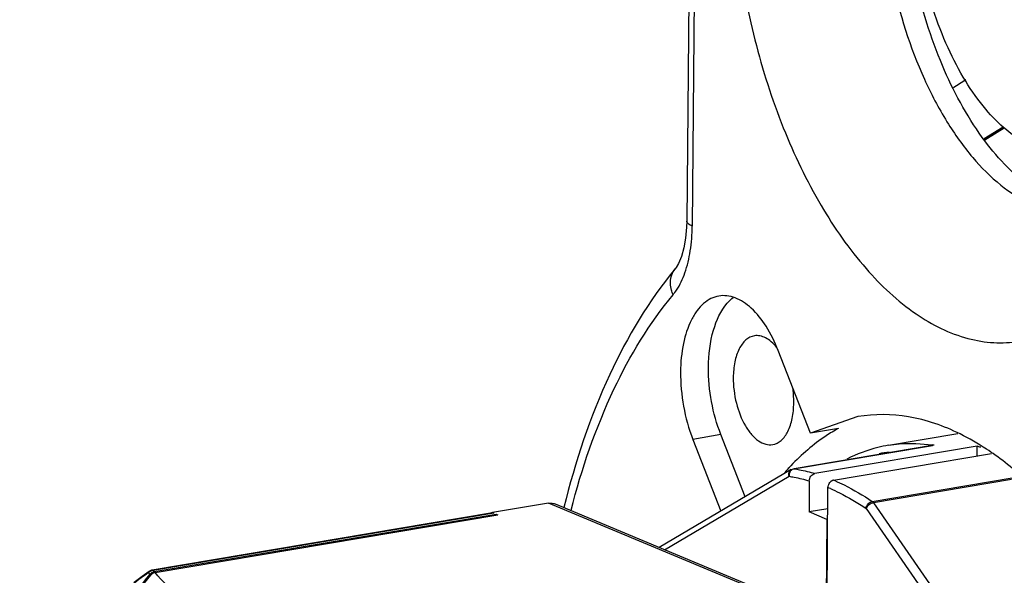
# Model space of a CAD drawing. Header units: millimetres. Extents: x 12 to 2508, y 25 to 1770.
# Tile 34 of 53: x 2162 to 2191, y 760 to 777. Entities that reach past the tile are written whole.
import ezdxf

# ---------------------------------------------------------------- set-up
doc = ezdxf.new("R2010")
doc.units = ezdxf.units.MM
for name, color, linetype in [('CABLE_PBL76', 7, 'Continuous'), ('COVER_J_ABL73', 7, 'Continuous'), ('COVER_J_PBL75', 7, 'Continuous'), ('new_view_8_VBL72', 7, 'Continuous'), ('PLATE_J_PBL74', 7, 'Continuous')]:
    doc.layers.add(name, color=color, linetype=linetype)

# ---------------------------------------------------------------- blocks, each defined once
blk = doc.blocks.new('PLATE_J_PBL74', base_point=(1119.251, 1222.792))
at = {"layer": 'PLATE_J_PBL74', "color": 7}
for points, knots in [([(1079.941, 1236.634), (1079.946, 1235.566), (1080.184, 1233.45), (1080.971, 1230.957), (1081.883, 1229.21), (1082.646, 1228.133), (1083.48, 1227.292), (1084.107, 1226.884), (1084.422, 1226.739)], [0, 0, 0, 0, 0.283097, 0.559922, 0.68753, 0.804167, 0.908314, 1, 1, 1, 1]), ([(1084.423, 1227.244), (1083.866, 1227.644), (1082.831, 1228.778), (1081.69, 1230.916), (1080.9, 1233.459), (1080.66, 1235.285), (1080.622, 1236.209)], [0, 0, 0, 0, 0.205725, 0.451109, 0.722474, 1, 1, 1, 1]), ([(1084.436, 1228.473), (1083.915, 1228.719), (1083.202, 1229.358), (1082.455, 1230.416), (1081.741, 1231.784), (1081.125, 1233.732), (1080.935, 1235.385), (1080.928, 1236.221)], [0, 0, 0, 0, 0.195391, 0.312201, 0.43988, 0.716699, 1, 1, 1, 1])]:
    blk.add_open_spline(points, degree=3, knots=knots, dxfattribs=at)
blk = doc.blocks.new('COVER_J_PBL75', base_point=(1111.341, 1222.486))
at = {"layer": 'COVER_J_PBL75', "color": 7}
for p, q in [((1074.368, 1251.299), (1074.153, 1226.216)), ((1073.839, 1224.831), (1073.803, 1224.784)), ((1073.809, 1224.792), (1073.803, 1224.783)), ((1073.809, 1224.792), (1073.803, 1224.784)), ((1077.854, 1219.872), (1076.887, 1222.344)), ((1079.266, 1220.365), (1077.854, 1219.872)), ((1075.898, 1217.966), (1075.171, 1219.825)), ((1078.69, 1220.013), (1077.854, 1219.872)), ((1074.335, 1219.684), (1075.174, 1217.538))]:
    blk.add_line(p, q, dxfattribs=at)
at = {"layer": 'COVER_J_PBL75', "color": 2}
for p, q in [((1074.532, 1251.149), (1074.317, 1226.067)), ((1083.046, 1228.684), (1083.612, 1229.037)), ((1083.056, 1228.662), (1083.629, 1229.014)), ((1083.069, 1228.652), (1083.643, 1229.003)), ((1073.802, 1224.784), (1073.809, 1224.792)), ((1075.171, 1219.825), (1074.335, 1219.684))]:
    blk.add_line(p, q, dxfattribs=at)
at = {"layer": 'COVER_J_PBL75', "color": 7}
blk.add_lwpolyline([(1074.153, 1226.216), (1074.148, 1226.031), (1074.118, 1225.7), (1074.067, 1225.411), (1073.996, 1225.159), (1073.909, 1224.951), (1073.839, 1224.831)], dxfattribs=at)
at = {"layer": 'COVER_J_PBL75', "color": 2}
blk.add_arc((1131.682, 1154.652), 90.354, 122.98303, 123.2623, dxfattribs=at)
at = {"layer": 'COVER_J_PBL75', "color": 7}
for centre, radius, start, end in [((1082.305, 1214.154), 6.918, 136.7298, 137.2767), ((1082.451, 1214.019), 7.117, 137.2822, 138.9843)]:
    blk.add_arc(centre, radius, start, end, dxfattribs=at)
for points, knots in [([(1075.513, 1237.207), (1075.505, 1236.277), (1075.617, 1234.399), (1076.129, 1231.644), (1076.96, 1229.04), (1078.066, 1226.726), (1079.392, 1224.822), (1080.872, 1223.425), (1082.244, 1222.731), (1083.322, 1222.552), (1083.839, 1222.58), (1084.087, 1222.621)], [0, 0, 0, 0, 0.150414, 0.303038, 0.451801, 0.591016, 0.716122, 0.824584, 0.917176, 0.95929, 1, 1, 1, 1]), ([(1073.803, 1224.784), (1073.013, 1223.831), (1071.646, 1221.531), (1070.814, 1219.008), (1070.48, 1217.646)], [0, 0, 0, 0, 0.468872, 1, 1, 1, 1]), ([(1075.113, 1223.973), (1075.031, 1223.959), (1074.865, 1223.905), (1074.642, 1223.752), (1074.445, 1223.533), (1074.211, 1223.143), (1074.017, 1222.523), (1073.968, 1221.989), (1073.966, 1221.703)], [0, 0, 0, 0, 0.091529, 0.188395, 0.294701, 0.412792, 0.685393, 1, 1, 1, 1]), ([(1076.887, 1222.344), (1076.789, 1222.595), (1076.566, 1223.05), (1076.135, 1223.602), (1075.706, 1223.901), (1075.357, 1223.99), (1075.191, 1223.986), (1075.113, 1223.973)], [0, 0, 0, 0, 0.314052, 0.585607, 0.809344, 0.907174, 1, 1, 1, 1]), ([(1075.36, 1223.757), (1075.374, 1223.773), (1075.429, 1223.835), (1075.49, 1223.891), (1075.538, 1223.928)], [0, 0, 0, 0, 0.258378, 1, 1, 1, 1]), ([(1074.802, 1221.843), (1074.805, 1222.217), (1074.881, 1222.892), (1075.164, 1223.53), (1075.36, 1223.757)], [0, 0, 0, 0, 0.554751, 1, 1, 1, 1]), ([(1076.173, 1222.782), (1076.081, 1222.767), (1075.889, 1222.665), (1075.693, 1222.376), (1075.571, 1221.986), (1075.544, 1221.691), (1075.542, 1221.534)], [0, 0, 0, 0, 0.187128, 0.411103, 0.684496, 1, 1, 1, 1]), ([(1076.838, 1222.44), (1076.79, 1222.5), (1076.69, 1222.606), (1076.521, 1222.725), (1076.346, 1222.789), (1076.228, 1222.792), (1076.173, 1222.782)], [0, 0, 0, 0, 0.295336, 0.555951, 0.786839, 1, 1, 1, 1]), ([(1075.171, 1219.825), (1075.047, 1220.144), (1074.862, 1220.811), (1074.799, 1221.499), (1074.802, 1221.843)], [0, 0, 0, 0, 0.498354, 1, 1, 1, 1]), ([(1073.966, 1221.703), (1073.963, 1221.358), (1074.026, 1220.67), (1074.21, 1220.003), (1074.335, 1219.684)], [0, 0, 0, 0, 0.501646, 1, 1, 1, 1]), ([(1075.542, 1221.534), (1075.54, 1221.277), (1075.603, 1220.773), (1075.821, 1220.197), (1076.075, 1219.831), (1076.279, 1219.639), (1076.498, 1219.527), (1076.652, 1219.517), (1076.721, 1219.528)], [0, 0, 0, 0, 0.302985, 0.590733, 0.716065, 0.824736, 0.917504, 1, 1, 1, 1]), ([(1077.352, 1220.777), (1077.352, 1220.815), (1077.35, 1220.969), (1077.336, 1221.124), (1077.319, 1221.239)], [0, 0, 0, 0, 0.24567, 1, 1, 1, 1]), ([(1076.721, 1219.528), (1076.813, 1219.544), (1077.005, 1219.646), (1077.201, 1219.935), (1077.324, 1220.325), (1077.35, 1220.619), (1077.352, 1220.777)], [0, 0, 0, 0, 0.187128, 0.411103, 0.684496, 1, 1, 1, 1]), ([(1082.326, 1219.846), (1081.839, 1220.086), (1080.834, 1220.437), (1079.763, 1220.449), (1079.266, 1220.365)], [0, 0, 0, 0, 0.518807, 1, 1, 1, 1]), ([(1078.69, 1220.013), (1078.562, 1219.943), (1078.045, 1219.631), (1077.583, 1219.23), (1077.268, 1218.895)], [0, 0, 0, 0, 0.2401, 1, 1, 1, 1]), ([(1083.375, 1219.213), (1083.29, 1219.274), (1082.953, 1219.506), (1082.598, 1219.712), (1082.326, 1219.846)], [0, 0, 0, 0, 0.257991, 1, 1, 1, 1]), ([(1084.877, 1217.882), (1084.757, 1218.01), (1084.289, 1218.488), (1083.777, 1218.925), (1083.375, 1219.213)], [0, 0, 0, 0, 0.261577, 1, 1, 1, 1])]:
    blk.add_open_spline(points, degree=3, knots=knots, dxfattribs=at)
at = {"layer": 'COVER_J_PBL75', "color": 2}
for points, knots in [([(1074.096, 1224.666), (1074.171, 1224.878), (1074.28, 1225.343), (1074.315, 1225.817), (1074.317, 1226.067)], [0, 0, 0, 0, 0.474158, 1, 1, 1, 1]), ([(1074.317, 1226.067), (1074.275, 1226.085), (1074.206, 1226.116), (1074.153, 1226.186), (1074.153, 1226.216)], [0, 0, 0, 0, 0.599307, 1, 1, 1, 1]), ([(1073.686, 1224.545), (1073.691, 1224.567), (1073.717, 1224.652), (1073.761, 1224.732), (1073.802, 1224.784)], [0, 0, 0, 0, 0.255053, 1, 1, 1, 1]), ([(1073.743, 1224.013), (1073.724, 1224.057), (1073.664, 1224.227), (1073.654, 1224.417), (1073.686, 1224.545)], [0, 0, 0, 0, 0.266511, 1, 1, 1, 1]), ([(1073.743, 1224.013), (1073.779, 1224.057), (1073.927, 1224.257), (1074.032, 1224.486), (1074.096, 1224.666)], [0, 0, 0, 0, 0.230518, 1, 1, 1, 1]), ([(1070.691, 1217.566), (1071.01, 1218.805), (1071.787, 1221.081), (1073.032, 1223.157), (1073.743, 1224.013)], [0, 0, 0, 0, 0.535, 1, 1, 1, 1])]:
    blk.add_open_spline(points, degree=3, knots=knots, dxfattribs=at)
blk = doc.blocks.new('CABLE_PBL76', base_point=(1070.769, 1203.604))
at = {"layer": 'CABLE_PBL76', "color": 7}
for p, q in [((1080.184, 1219.506), (1082.261, 1219.856)), ((1077.344, 1218.805), (1081.497, 1219.504)), ((1082.834, 1219.481), (1077.983, 1218.664)), ((1082.831, 1219.185), (1082.834, 1219.481)), ((1078.543, 1218.463), (1083.259, 1219.258)), ((1077.276, 1218.78), (1073.329, 1216.448)), ((1077.815, 1218.442), (1077.807, 1217.513)), ((1078.471, 1218.431), (1078.448, 1218.428)), ((1078.459, 1218.423), (1078.448, 1218.428)), ((1078.448, 1218.428), (1078.448, 1218.411)), ((1078.339, 1214.197), (1078.374, 1218.242)), ((1070.02, 1217.774), (1068.347, 1217.492)), ((1070.214, 1217.752), (1076.006, 1215.329)), ((1068.343, 1217.484), (1058.165, 1215.769)), ((1058.23, 1215.726), (1068.452, 1217.448)), ((1058.252, 1215.698), (1068.507, 1217.426)), ((1068.341, 1217.491), (1068.347, 1217.492)), ((1068.341, 1217.49), (1068.347, 1217.492)), ((1068.347, 1217.492), (1068.378, 1217.479)), ((1068.452, 1217.448), (1068.507, 1217.426)), ((1068.452, 1217.448), (1068.452, 1217.416)), ((1078.369, 1217.608), (1077.807, 1217.513)), ((1078.344, 1217.288), (1077.807, 1217.513)), ((1078.344, 1217.288), (1078.318, 1214.206)), ((1078.344, 1217.288), (1078.366, 1217.292)), ((1058.103, 1215.748), (1058.085, 1215.736)), ((1058.095, 1215.743), (1058.085, 1215.736)), ((1058.085, 1215.736), (1058.085, 1215.736)), ((1058.094, 1215.638), (1058.099, 1215.644)), ((1058.128, 1215.759), (1058.103, 1215.748)), ((1058.151, 1215.766), (1058.128, 1215.759)), ((1058.165, 1215.769), (1058.15, 1215.766)), ((1058.151, 1215.766), (1058.15, 1215.766))]:
    blk.add_line(p, q, dxfattribs=at)
at = {"layer": 'CABLE_PBL76', "color": 2}
for p, q in [((1081.544, 1219.509), (1077.363, 1218.805)), ((1073.489, 1216.381), (1077.21, 1218.579)), ((1079.698, 1217.828), (1083.88, 1218.532)), ((1083.857, 1218.482), (1079.737, 1217.788)), ((1075.822, 1215.347), (1070.02, 1217.774)), ((1079.737, 1217.788), (1084.683, 1210.641)), ((1068.378, 1217.479), (1058.2, 1215.765)), ((1079.513, 1217.616), (1084.459, 1210.469)), ((1058.12, 1215.752), (1058.119, 1215.754))]:
    blk.add_line(p, q, dxfattribs=at)
at = {"layer": 'CABLE_PBL76', "color": 7}
blk.add_lwpolyline([(1058.081, 1215.734), (1057.871, 1215.582), (1057.626, 1215.401)], dxfattribs=at)
at = {"layer": 'CABLE_PBL76', "color": 2}
for centre, radius, start, end in [((1080.841, 1215.038), 4.526, 81.065, 81.6812), ((1080.717, 1215.321), 4.016, 97.2849, 101.6965), ((1076.301, 1213.136), 5.779, 66.8247, 67.1781), ((1076.152, 1212.963), 5.727, 66.389, 67.1755), ((1074.665, 1192.423), 28.592, 125.512, 126.9409), ((1058.214, 1215.55), 0.215, 115.2077, 136.8492), ((1060.146, 1217.317), 2.643, 217.7933, 218.2807), ((1060.166, 1217.333), 2.669, 218.2808, 218.7661), ((1060.186, 1217.349), 2.695, 218.7661, 219.2496), ((1058.188, 1215.573), 0.193, 110.6576, 114.975), ((1058.197, 1215.6), 0.172, 110.4542, 116.8075), ((1058.213, 1215.552), 0.213, 107.9373, 115.2059), ((1060.269, 1217.325), 2.591, 217.0396, 217.3959), ((1060.289, 1217.341), 2.617, 217.3967, 218.107)]:
    blk.add_arc(centre, radius, start, end, dxfattribs=at)
at = {"layer": 'CABLE_PBL76', "color": 7}
for centre, radius, start, end in [((1081.559, 1219.136), 0.374, 92.212, 99.5657), ((1081.367, 1214.538), 5.156, 72.1798, 73.475), ((1078.595, 1218.259), 0.213, 129.6718, 134.0684), ((1078.591, 1218.264), 0.206, 125.6841, 129.6579), ((1069.413, 1213.523), 4.11, 105.1224, 105.5689), ((1068.353, 1217.429), 0.0562, 94.7772, 99.5801), ((1058.287, 1215.499), 0.237, 129.2369, 142.2442)]:
    blk.add_arc(centre, radius, start, end, dxfattribs=at)
for points, knots in [([(1080.184, 1219.506), (1080.077, 1219.488), (1079.649, 1219.398), (1079.234, 1219.242), (1078.941, 1219.093)], [0, 0, 0, 0, 0.248095, 1, 1, 1, 1]), ([(1077.815, 1218.442), (1077.815, 1218.493), (1077.848, 1218.593), (1077.937, 1218.656), (1077.983, 1218.664)], [0, 0, 0, 0, 0.519894, 1, 1, 1, 1]), ([(1078.543, 1218.463), (1078.537, 1218.462), (1078.511, 1218.456), (1078.487, 1218.443), (1078.471, 1218.432)], [0, 0, 0, 0, 0.241706, 1, 1, 1, 1]), ([(1070.02, 1217.774), (1070.068, 1217.782), (1070.136, 1217.779), (1070.199, 1217.758), (1070.214, 1217.752)], [0, 0, 0, 0, 0.747319, 1, 1, 1, 1]), ([(1054.205, 1210.483), (1054.837, 1211.355), (1056.124, 1213.081), (1057.435, 1214.788), (1058.094, 1215.638)], [0, 0, 0, 0, 0.500499, 1, 1, 1, 1]), ([(1058.252, 1215.698), (1058.24, 1215.696), (1058.19, 1215.682), (1058.146, 1215.647), (1058.122, 1215.616)], [0, 0, 0, 0, 0.237358, 1, 1, 1, 1]), ([(1054.226, 1210.468), (1054.859, 1211.339), (1056.149, 1213.062), (1057.462, 1214.767), (1058.122, 1215.616)], [0, 0, 0, 0, 0.500482, 1, 1, 1, 1])]:
    blk.add_open_spline(points, degree=3, knots=knots, dxfattribs=at)
at = {"layer": 'CABLE_PBL76', "color": 2}
for points, knots in [([(1080.184, 1219.506), (1080.291, 1219.524), (1080.726, 1219.579), (1081.17, 1219.564), (1081.496, 1219.516)], [0, 0, 0, 0, 0.247626, 1, 1, 1, 1]), ([(1077.21, 1218.579), (1077.2, 1218.617), (1077.197, 1218.696), (1077.246, 1218.762), (1077.276, 1218.78)], [0, 0, 0, 0, 0.527025, 1, 1, 1, 1]), ([(1077.21, 1218.579), (1077.261, 1218.571), (1077.464, 1218.536), (1077.665, 1218.486), (1077.815, 1218.442)], [0, 0, 0, 0, 0.246698, 1, 1, 1, 1]), ([(1077.258, 1218.739), (1077.242, 1218.719), (1077.225, 1218.686), (1077.216, 1218.652), (1077.214, 1218.643)], [0, 0, 0, 0, 0.744813, 1, 1, 1, 1]), ([(1077.363, 1218.805), (1077.343, 1218.801), (1077.317, 1218.791), (1077.295, 1218.775), (1077.289, 1218.771)], [0, 0, 0, 0, 0.741531, 1, 1, 1, 1]), ([(1077.363, 1218.805), (1077.415, 1218.796), (1077.624, 1218.76), (1077.83, 1218.709), (1077.983, 1218.664)], [0, 0, 0, 0, 0.246653, 1, 1, 1, 1]), ([(1078.576, 1218.449), (1078.671, 1218.408), (1079.06, 1218.229), (1079.43, 1218.01), (1079.698, 1217.828)], [0, 0, 0, 0, 0.241505, 1, 1, 1, 1]), ([(1078.446, 1218.211), (1078.537, 1218.172), (1078.906, 1217.999), (1079.258, 1217.79), (1079.513, 1217.616)], [0, 0, 0, 0, 0.241786, 1, 1, 1, 1]), ([(1079.513, 1217.616), (1079.518, 1217.666), (1079.562, 1217.761), (1079.651, 1217.82), (1079.698, 1217.828)], [0, 0, 0, 0, 0.512668, 1, 1, 1, 1]), ([(1079.737, 1217.788), (1079.688, 1217.779), (1079.599, 1217.735), (1079.531, 1217.659), (1079.513, 1217.616)], [0, 0, 0, 0, 0.511755, 1, 1, 1, 1]), ([(1079.698, 1217.828), (1079.702, 1217.825), (1079.717, 1217.814), (1079.729, 1217.799), (1079.737, 1217.788)], [0, 0, 0, 0, 0.228306, 1, 1, 1, 1]), ([(1058.122, 1215.745), (1058.122, 1215.746), (1058.121, 1215.748), (1058.12, 1215.751), (1058.12, 1215.752)], [0, 0, 0, 0, 0.359381, 1, 1, 1, 1]), ([(1063.735, 1213.404), (1063.08, 1213.536), (1062.135, 1213.751), (1060.95, 1214.11), (1060.194, 1214.39), (1059.545, 1214.69), (1058.877, 1215.084), (1058.461, 1215.44), (1058.252, 1215.698)], [0, 0, 0, 0, 0.332357, 0.480879, 0.61474, 0.732781, 0.835208, 1, 1, 1, 1])]:
    blk.add_open_spline(points, degree=3, knots=knots, dxfattribs=at)
for points in [[(1077.214, 1218.643), (1077.21, 1218.622), (1077.209, 1218.601), (1077.21, 1218.579)], [(1077.289, 1218.771), (1077.278, 1218.762), (1077.267, 1218.751), (1077.258, 1218.739)], [(1077.344, 1218.805), (1077.35, 1218.806), (1077.357, 1218.806), (1077.363, 1218.805)], [(1058.063, 1215.712), (1058.06, 1215.707), (1058.058, 1215.702), (1058.057, 1215.697)], [(1058.081, 1215.734), (1058.074, 1215.728), (1058.067, 1215.721), (1058.063, 1215.712)], [(1058.106, 1215.749), (1058.102, 1215.747), (1058.098, 1215.745), (1058.094, 1215.742)], [(1058.15, 1215.766), (1058.146, 1215.765), (1058.141, 1215.764), (1058.137, 1215.762)], [(1058.2, 1215.765), (1058.182, 1215.764), (1058.164, 1215.76), (1058.148, 1215.755)], [(1058.165, 1215.769), (1058.172, 1215.77), (1058.18, 1215.77), (1058.187, 1215.769)], [(1058.187, 1215.769), (1058.191, 1215.768), (1058.196, 1215.766), (1058.2, 1215.765)]]:
    blk.add_open_spline(points, degree=3, dxfattribs=at)
at = {"layer": 'CABLE_PBL76', "color": 7}
for points in [[(1077.276, 1218.78), (1077.297, 1218.792), (1077.32, 1218.801), (1077.344, 1218.805)], [(1078.374, 1218.242), (1078.374, 1218.265), (1078.378, 1218.288), (1078.385, 1218.31)], [(1078.385, 1218.31), (1078.397, 1218.348), (1078.418, 1218.384), (1078.447, 1218.412)], [(1068.378, 1217.479), (1068.369, 1217.483), (1068.358, 1217.486), (1068.348, 1217.485)], [(1058.137, 1215.683), (1058.15, 1215.694), (1058.165, 1215.703), (1058.181, 1215.711)], [(1058.181, 1215.711), (1058.196, 1215.718), (1058.213, 1215.723), (1058.23, 1215.726)]]:
    blk.add_open_spline(points, degree=3, dxfattribs=at)
blk = doc.blocks.new('COVER_J_ABL73', base_point=(1104.915, 1222.792))
at = {"layer": 'CABLE_PBL76'}
blk.add_blockref('CABLE_PBL76', (1070.769, 1203.604), dxfattribs=at)
at = {"layer": 'COVER_J_PBL75'}
blk.add_blockref('COVER_J_PBL75', (1111.341, 1222.486), dxfattribs=at)
at = {"layer": 'PLATE_J_PBL74'}
blk.add_blockref('PLATE_J_PBL74', (1119.251, 1222.792), dxfattribs=at)
blk = doc.blocks.new('NEW_VIEW_8_VBL72', base_point=(1166.459, 1591.992))
at = {"layer": 'COVER_J_ABL73'}
blk.add_blockref('COVER_J_ABL73', (1104.915, 1222.792), dxfattribs=at)

msp = doc.modelspace()

# ---------------------------------------------------------------- block references
at = {"layer": 'new_view_8_VBL72'}
msp.add_blockref('NEW_VIEW_8_VBL72', (2274.085, 1136.543), dxfattribs=at)

doc.saveas('drawing.dxf')
